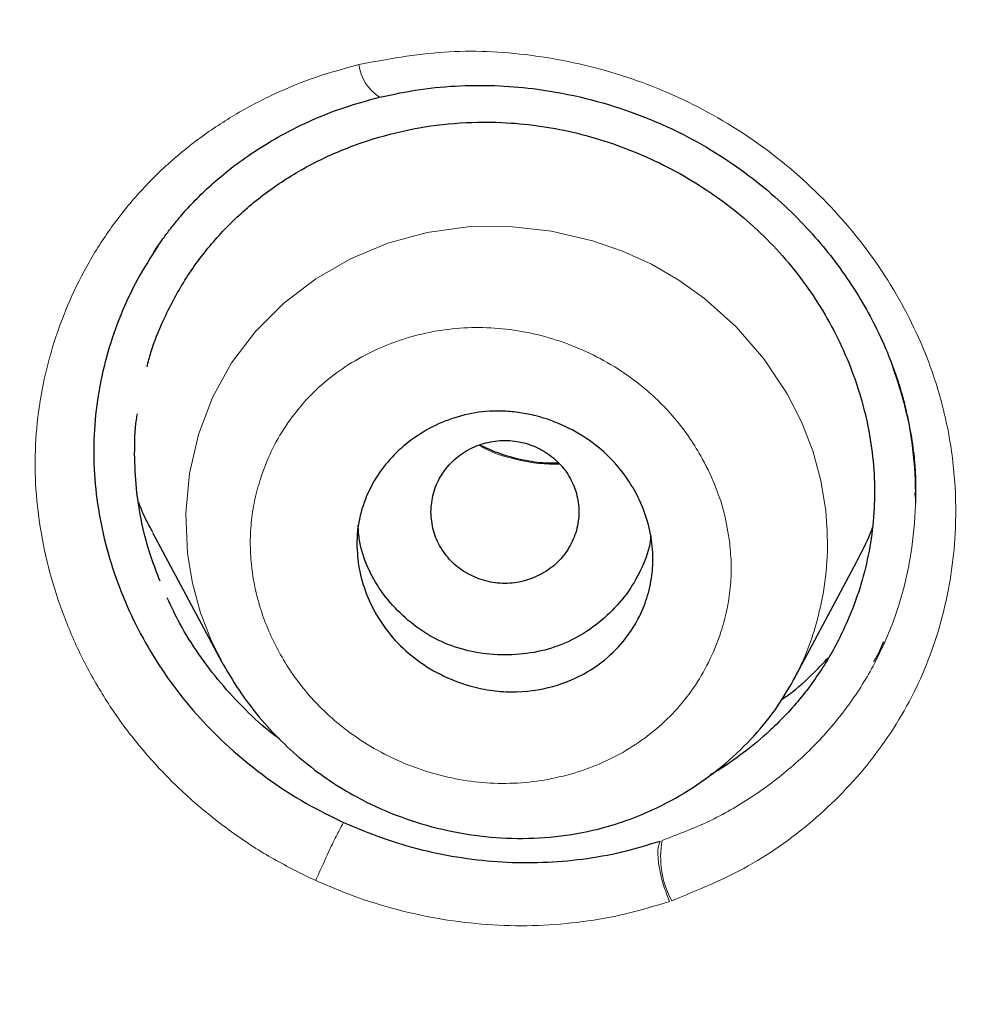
# Model space of a CAD drawing. Header units: millimetres. Extents: x 8 to 830, y 12 to 2106.
# Tile 148 of 256: x 417.49 to 423.32, y 1776.32 to 1782.3. Entities that reach past the tile are written whole.
import ezdxf

# ---------------------------------------------------------------- set-up
doc = ezdxf.new("R2010")
doc.units = ezdxf.units.MM

msp = doc.modelspace()

# ---------------------------------------------------------------- linework, layer by layer
at = {"color": 7, "linetype": 'Continuous', "lineweight": 30}
for p, q in [((422.9301, 1779.4141), (422.9301, 1779.4282)), ((422.9301, 1779.4141), (422.9301, 1779.4282)), ((422.9316, 1779.3992), (422.9309, 1779.4282)), ((422.9316, 1779.4012), (422.9309, 1779.4282)), ((418.2942, 1779.1864), (418.7147, 1778.3978)), ((422.1927, 1778.293), (422.575, 1779.0103)), ((418.6392, 1778.3592), (418.6393, 1778.3591)), ((418.6392, 1778.3592), (418.6393, 1778.3591)), ((422.191, 1778.2939), (422.1859, 1778.2835))]:
    msp.add_line(p, q, dxfattribs=at)
at = {"color": 8, "linetype": 'Continuous', "lineweight": 0}
msp.add_line((422.1859, 1778.2835), (422.18, 1778.2715), dxfattribs=at)
at = {"color": 8, "linetype": 'Continuous', "lineweight": 0, "flags": 128}
msp.add_lwpolyline([(418.7249, 1778.3844), (418.6534, 1778.5248), (418.5855, 1778.6987), (418.5363, 1778.8775), (418.5063, 1779.0594), (418.4958, 1779.3036), (418.5182, 1779.5458), (418.5727, 1779.7816), (418.6586, 1780.0069), (418.7751, 1780.2172), (418.9209, 1780.4091), (419.0925, 1780.5801), (419.2862, 1780.728), (419.4983, 1780.8506), (419.7251, 1780.9456), (419.9632, 1781.0107), (420.211, 1781.0444), (420.4646, 1781.047), (420.719, 1781.0189), (420.9694, 1780.9605), (421.1516, 1780.8972), (421.3268, 1780.8174), (421.4932, 1780.721), (421.6498, 1780.6087), (421.841, 1780.4366), (422.0091, 1780.2423), (422.151, 1780.0295), (422.2382, 1779.8599), (422.3074, 1779.6835), (422.3571, 1779.5019), (422.3868, 1779.3173), (422.3868, 1779.3173)], dxfattribs=at)
at = {"color": 8, "linetype": 'Continuous', "lineweight": 0}
for centre, radius, start, end in [((419.8287, 1782.0716), 0.2841, 188.16174, 237.13462), ((421.9422, 1777.2138), 0.5597, 169.67975, 208.41263)]:
    msp.add_arc(centre, radius, start, end, dxfattribs=at)
at = {"color": 7, "linetype": 'Continuous', "lineweight": 30}
for points, knots in [([(510.7345, 1777.283), (511.196, 1778.5113), (512.1144, 1780.956), (513.0981, 1784.7258), (513.8725, 1788.5069), (514.4563, 1792.2995), (514.9429, 1796.4852), (515.2975, 1801.0645), (515.5074, 1806.0295), (515.6025, 1811.5769), (515.5925, 1817.7062), (515.5808, 1824.4363), (515.4774, 1831.185), (515.1582, 1837.9628), (514.6141, 1843.6189), (513.9442, 1848.142), (513.2786, 1851.5396), (512.3994, 1854.9237), (511.2437, 1858.2683), (509.8264, 1861.3448), (508.149, 1864.1086), (506.2557, 1866.5237), (504.0457, 1868.669), (501.6067, 1870.5234), (499.0248, 1872.1214), (495.9035, 1873.724), (492.2173, 1875.2455), (487.9674, 1876.6144), (483.6514, 1877.6968), (479.2858, 1878.5243), (474.8847, 1879.0927), (470.4737, 1879.4169), (466.0811, 1879.5438), (461.7102, 1879.5546), (457.3392, 1879.5425), (452.9465, 1879.4146), (448.5357, 1879.0926), (444.1344, 1878.5252), (439.7689, 1877.6974), (435.4526, 1876.6159), (431.2032, 1875.2452), (427.5168, 1873.7246), (424.3955, 1872.1222), (421.8134, 1870.5248), (419.3748, 1868.6694), (417.1645, 1866.5249), (415.271, 1864.109), (413.594, 1861.3452), (412.1761, 1858.2686), (411.0209, 1854.9241), (410.1414, 1851.5401), (409.4759, 1848.1425), (408.8061, 1843.6193), (408.2616, 1837.9633), (407.9432, 1831.1854), (407.8394, 1824.4365), (407.8275, 1817.7065), (407.8173, 1811.1258), (407.9407, 1804.6729), (408.2877, 1798.3482), (408.8661, 1792.8889), (409.5849, 1788.3045), (410.3544, 1784.5914), (411.3287, 1780.8899), (412.232, 1778.4891), (412.6859, 1777.283)], [0, 0, 0, 0, 0.01422, 0.028301, 0.042283, 0.056188, 0.070046, 0.088148, 0.106186, 0.124159, 0.148558, 0.172923, 0.197399, 0.221993, 0.24671, 0.259145, 0.27167, 0.284302, 0.297067, 0.309991, 0.320883, 0.3319, 0.342924, 0.353811, 0.364567, 0.375221, 0.391058, 0.40678, 0.422432, 0.438055, 0.453668, 0.469227, 0.484683, 0.500001, 0.515318, 0.530774, 0.546334, 0.561944, 0.577571, 0.59322, 0.608942, 0.624779, 0.635434, 0.646191, 0.657076, 0.668103, 0.679114, 0.690014, 0.702933, 0.7157, 0.728331, 0.740856, 0.753291, 0.778008, 0.802602, 0.827078, 0.851444, 0.875842, 0.898728, 0.921719, 0.944802, 0.958463, 0.9722, 0.986034, 1, 1, 1, 1]), ([(510.7345, 1777.283), (511.196, 1778.5113), (512.1144, 1780.956), (513.0981, 1784.7258), (513.8725, 1788.5069), (514.4563, 1792.2995), (514.9429, 1796.4852), (515.2975, 1801.0645), (515.5074, 1806.0295), (515.6025, 1811.5769), (515.5925, 1817.7062), (515.5808, 1824.4363), (515.4774, 1831.185), (515.1582, 1837.9628), (514.6141, 1843.6189), (513.9442, 1848.142), (513.2786, 1851.5396), (512.3994, 1854.9237), (511.2437, 1858.2683), (509.8264, 1861.3448), (508.149, 1864.1086), (506.2557, 1866.5237), (504.0457, 1868.669), (501.6067, 1870.5234), (499.0248, 1872.1214), (495.9035, 1873.724), (492.2173, 1875.2455), (487.9674, 1876.6144), (483.6514, 1877.6968), (479.2858, 1878.5243), (474.8847, 1879.0927), (470.4737, 1879.4169), (466.0811, 1879.5438), (461.7102, 1879.5546), (457.3392, 1879.5425), (452.9465, 1879.4146), (448.5357, 1879.0926), (444.1344, 1878.5252), (439.7689, 1877.6974), (435.4526, 1876.6159), (431.2032, 1875.2452), (427.5168, 1873.7246), (424.3955, 1872.1222), (421.8134, 1870.5248), (419.3748, 1868.6694), (417.1645, 1866.5249), (415.271, 1864.109), (413.594, 1861.3452), (412.1761, 1858.2686), (411.0209, 1854.9241), (410.1414, 1851.5401), (409.4759, 1848.1425), (408.8061, 1843.6193), (408.2616, 1837.9633), (407.9432, 1831.1854), (407.8394, 1824.4365), (407.8275, 1817.7065), (407.8173, 1811.1258), (407.9407, 1804.6729), (408.2877, 1798.3482), (408.8661, 1792.8889), (409.5849, 1788.3045), (410.3544, 1784.5914), (411.3287, 1780.8899), (412.232, 1778.4891), (412.6859, 1777.283)], [0, 0, 0, 0, 0.01422, 0.028301, 0.042283, 0.056188, 0.070046, 0.088148, 0.106186, 0.124159, 0.148558, 0.172923, 0.197399, 0.221993, 0.24671, 0.259145, 0.27167, 0.284302, 0.297067, 0.309991, 0.320883, 0.3319, 0.342924, 0.353811, 0.364567, 0.375221, 0.391058, 0.40678, 0.422432, 0.438055, 0.453668, 0.469227, 0.484683, 0.500001, 0.515318, 0.530774, 0.546334, 0.561944, 0.577571, 0.59322, 0.608942, 0.624779, 0.635434, 0.646191, 0.657076, 0.668103, 0.679114, 0.690014, 0.702933, 0.7157, 0.728331, 0.740856, 0.753291, 0.778008, 0.802602, 0.827078, 0.851444, 0.875842, 0.898728, 0.921719, 0.944802, 0.958463, 0.9722, 0.986034, 1, 1, 1, 1]), ([(509.3423, 1777.4049), (509.7183, 1778.3924), (510.4698, 1780.3658), (511.3321, 1783.4065), (512.0458, 1786.4763), (512.6171, 1789.5709), (513.0767, 1792.6797), (513.5103, 1796.3921), (513.8592, 1800.711), (514.082, 1805.6321), (514.1824, 1810.777), (514.1877, 1816.1421), (514.1728, 1821.7311), (514.1152, 1827.3234), (513.9424, 1832.9205), (513.5875, 1838.5169), (513.0842, 1843.1695), (512.5192, 1846.875), (511.9914, 1849.6415), (511.3341, 1852.3856), (510.5188, 1855.0941), (509.5118, 1857.7456), (508.3826, 1860.0977), (507.1653, 1862.1408), (505.9164, 1863.8884), (504.5021, 1865.5141), (502.7581, 1867.1622), (500.6561, 1868.7706), (498.2049, 1870.3023), (495.4674, 1871.7247), (492.4542, 1873.021), (489.1781, 1874.1775), (485.8389, 1875.1431), (482.4531, 1875.9391), (478.7474, 1876.6301), (474.7215, 1877.1587), (470.3866, 1877.4866), (466.0475, 1877.6185), (461.7109, 1877.6317), (457.3736, 1877.6168), (453.0331, 1877.4839), (448.6974, 1877.1591), (444.6718, 1876.6304), (440.9669, 1875.9404), (437.5818, 1875.1439), (434.2431, 1874.1765), (430.9665, 1873.02), (427.9522, 1871.7254), (425.2152, 1870.3025), (422.7646, 1868.7707), (420.6639, 1867.1614), (418.9187, 1865.5147), (417.5059, 1863.8877), (416.2553, 1862.1413), (415.0394, 1860.0972), (413.9094, 1857.7456), (412.9024, 1855.0942), (412.0874, 1852.3857), (411.43, 1849.6416), (410.902, 1846.8752), (410.3372, 1843.1697), (409.8334, 1838.5173), (409.4791, 1832.9208), (409.3061, 1827.3237), (409.2483, 1821.7314), (409.2333, 1816.1424), (409.2386, 1810.8518), (409.3331, 1805.8564), (409.5372, 1801.1587), (409.8955, 1796.4662), (410.376, 1792.367), (410.9254, 1788.8629), (411.4883, 1785.9489), (412.1819, 1783.0587), (413.0111, 1780.1956), (413.7221, 1778.3357), (414.078, 1777.4049)], [0, 0, 0, 0, 0.011709, 0.0234, 0.035079, 0.046745, 0.058401, 0.070053, 0.08835, 0.106637, 0.124908, 0.145647, 0.166375, 0.187119, 0.207887, 0.228673, 0.249479, 0.259892, 0.270315, 0.28075, 0.291198, 0.301658, 0.31213, 0.319994, 0.327864, 0.335737, 0.343609, 0.354092, 0.364563, 0.37502, 0.38755, 0.400066, 0.41258, 0.425091, 0.437599, 0.45323, 0.468841, 0.484431, 0.499999, 0.515569, 0.531166, 0.546782, 0.562408, 0.574915, 0.587424, 0.599934, 0.612454, 0.624987, 0.635443, 0.645912, 0.656393, 0.664263, 0.672136, 0.680006, 0.687871, 0.698343, 0.708803, 0.71925, 0.729685, 0.740108, 0.750521, 0.771326, 0.792113, 0.81288, 0.833624, 0.854353, 0.875091, 0.892532, 0.909986, 0.927451, 0.944927, 0.955919, 0.966921, 0.977933, 0.988958, 1, 1, 1, 1]), ([(509.3423, 1777.4049), (509.7183, 1778.3924), (510.4698, 1780.3658), (511.3321, 1783.4065), (512.0458, 1786.4763), (512.6171, 1789.5709), (513.0767, 1792.6797), (513.5103, 1796.3921), (513.8592, 1800.711), (514.082, 1805.6321), (514.1824, 1810.777), (514.1877, 1816.1421), (514.1728, 1821.7311), (514.1152, 1827.3234), (513.9424, 1832.9205), (513.5875, 1838.5169), (513.0842, 1843.1695), (512.5192, 1846.875), (511.9914, 1849.6415), (511.3341, 1852.3856), (510.5188, 1855.0941), (509.5118, 1857.7456), (508.3826, 1860.0977), (507.1653, 1862.1408), (505.9164, 1863.8884), (504.5021, 1865.5141), (502.7581, 1867.1622), (500.6561, 1868.7706), (498.2049, 1870.3023), (495.4674, 1871.7247), (492.4542, 1873.021), (489.1781, 1874.1775), (485.8389, 1875.1431), (482.4531, 1875.9391), (478.7474, 1876.6301), (474.7215, 1877.1587), (470.3866, 1877.4866), (466.0475, 1877.6185), (461.7109, 1877.6317), (457.3736, 1877.6168), (453.0331, 1877.4839), (448.6974, 1877.1591), (444.6718, 1876.6304), (440.9669, 1875.9404), (437.5818, 1875.1439), (434.2431, 1874.1765), (430.9665, 1873.02), (427.9522, 1871.7254), (425.2152, 1870.3025), (422.7646, 1868.7707), (420.6639, 1867.1614), (418.9187, 1865.5147), (417.5059, 1863.8877), (416.2553, 1862.1413), (415.0394, 1860.0972), (413.9094, 1857.7456), (412.9024, 1855.0942), (412.0874, 1852.3857), (411.43, 1849.6416), (410.902, 1846.8752), (410.3372, 1843.1697), (409.8334, 1838.5173), (409.4791, 1832.9208), (409.3061, 1827.3237), (409.2483, 1821.7314), (409.2333, 1816.1424), (409.2386, 1810.8518), (409.3331, 1805.8564), (409.5372, 1801.1587), (409.8955, 1796.4662), (410.376, 1792.367), (410.9254, 1788.8629), (411.4883, 1785.9489), (412.1819, 1783.0587), (413.0111, 1780.1956), (413.7221, 1778.3357), (414.078, 1777.4049)], [0, 0, 0, 0, 0.011709, 0.0234, 0.035079, 0.046745, 0.058401, 0.070053, 0.08835, 0.106637, 0.124908, 0.145647, 0.166375, 0.187119, 0.207887, 0.228673, 0.249479, 0.259892, 0.270315, 0.28075, 0.291198, 0.301658, 0.31213, 0.319994, 0.327864, 0.335737, 0.343609, 0.354092, 0.364563, 0.37502, 0.38755, 0.400066, 0.41258, 0.425091, 0.437599, 0.45323, 0.468841, 0.484431, 0.499999, 0.515569, 0.531166, 0.546782, 0.562408, 0.574915, 0.587424, 0.599934, 0.612454, 0.624987, 0.635443, 0.645912, 0.656393, 0.664263, 0.672136, 0.680006, 0.687871, 0.698343, 0.708803, 0.71925, 0.729685, 0.740108, 0.750521, 0.771326, 0.792113, 0.81288, 0.833624, 0.854353, 0.875091, 0.892532, 0.909986, 0.927451, 0.944927, 0.955919, 0.966921, 0.977933, 0.988958, 1, 1, 1, 1]), ([(461.71, 1876.7251), (459.7836, 1876.7191), (455.935, 1876.707), (450.1669, 1876.4209), (444.9062, 1875.7739), (440.1692, 1874.8559), (435.962, 1873.7708), (431.8448, 1872.4103), (428.3013, 1870.9003), (425.3254, 1869.3248), (422.897, 1867.7711), (420.6365, 1865.9928), (418.6102, 1863.9605), (416.8658, 1861.6934), (415.3041, 1859.0858), (413.9659, 1856.1624), (412.8682, 1852.9648), (412.0302, 1849.7227), (411.3937, 1846.4605), (410.7547, 1842.0893), (410.2338, 1836.5887), (409.9388, 1829.9591), (409.8582, 1823.3125), (409.8617, 1816.6609), (409.8757, 1810.8439), (409.9888, 1805.8613), (410.1745, 1801.7126), (410.4806, 1797.5672), (410.9376, 1793.4304), (411.5631, 1789.3134), (412.4201, 1785.2412), (413.5166, 1781.214), (414.5711, 1778.6308), (415.0997, 1777.336)], [0, 0, 0, 0, 0.041855, 0.08362, 0.125415, 0.156959, 0.188537, 0.219976, 0.251431, 0.272568, 0.293656, 0.314639, 0.33578, 0.356911, 0.377922, 0.403277, 0.42848, 0.45338, 0.478142, 0.502858, 0.552306, 0.601886, 0.651609, 0.701376, 0.751127, 0.782208, 0.813287, 0.844384, 0.875537, 0.906709, 0.937788, 0.968814, 1, 1, 1, 1]), ([(461.71, 1876.6221), (459.773, 1876.616), (455.9033, 1876.6039), (450.1038, 1876.3132), (444.8153, 1875.6562), (440.0544, 1874.7255), (435.8273, 1873.6251), (431.6924, 1872.2447), (428.1366, 1870.7104), (425.1552, 1869.1079), (422.7277, 1867.5258), (420.4749, 1865.7137), (418.4686, 1863.6413), (416.7496, 1861.3371), (415.2172, 1858.6945), (413.9111, 1855.7428), (412.8458, 1852.5265), (412.036, 1849.2782), (411.4226, 1846.0171), (410.8079, 1841.6568), (410.3087, 1836.1795), (410.0301, 1829.5862), (409.9581, 1822.9815), (409.9612, 1816.3722), (409.9784, 1810.5907), (410.0963, 1805.639), (410.2862, 1801.5197), (410.5955, 1797.4089), (411.054, 1793.3073), (411.6807, 1789.2191), (412.5388, 1785.1694), (413.6353, 1781.17), (414.6847, 1778.6088), (415.2092, 1777.3287)], [0, 0, 0, 0, 0.042133, 0.084172, 0.12624, 0.157991, 0.189772, 0.221412, 0.253078, 0.274358, 0.295572, 0.316692, 0.337987, 0.359238, 0.380387, 0.405921, 0.431187, 0.456106, 0.480854, 0.505526, 0.554819, 0.604169, 0.653612, 0.70311, 0.752631, 0.783561, 0.81446, 0.845339, 0.876228, 0.907207, 0.938215, 0.96912, 1, 1, 1, 1]), ([(419.6746, 1781.8331), (419.7565, 1781.8505), (419.9175, 1781.8849), (420.1622, 1781.9058), (420.4008, 1781.9058), (420.6563, 1781.8828), (420.9248, 1781.832), (421.2006, 1781.7486), (421.4557, 1781.6423), (421.6876, 1781.5177), (421.8943, 1781.3791), (422.0758, 1781.2323), (422.2335, 1781.0814), (422.3689, 1780.9299), (422.4904, 1780.7719), (422.5968, 1780.6096), (422.6881, 1780.4436), (422.7612, 1780.2838), (422.8191, 1780.1294), (422.8662, 1779.9702), (422.9013, 1779.8087), (422.9219, 1779.6632), (422.9318, 1779.5427), (422.933, 1779.4487), (422.9316, 1779.3933), (422.931, 1779.3655)], [0, 0, 0, 0, 0.054462, 0.107037, 0.157824, 0.206903, 0.269788, 0.329911, 0.387416, 0.442222, 0.493833, 0.542336, 0.587809, 0.630299, 0.669842, 0.713433, 0.753134, 0.790585, 0.826045, 0.859417, 0.89822, 0.933833, 0.955999, 0.977906, 1, 1, 1, 1]), ([(419.6746, 1781.8331), (419.7565, 1781.8505), (419.9175, 1781.8849), (420.1622, 1781.9058), (420.4008, 1781.9058), (420.6563, 1781.8828), (420.9248, 1781.832), (421.2006, 1781.7486), (421.4557, 1781.6423), (421.6876, 1781.5177), (421.8943, 1781.3791), (422.0758, 1781.2323), (422.2335, 1781.0814), (422.3689, 1780.9299), (422.4904, 1780.7719), (422.5968, 1780.6096), (422.6881, 1780.4436), (422.7612, 1780.2838), (422.8191, 1780.1294), (422.8662, 1779.9702), (422.9013, 1779.8087), (422.9219, 1779.6632), (422.9318, 1779.5427), (422.933, 1779.4487), (422.9316, 1779.3933), (422.931, 1779.3655)], [0, 0, 0, 0, 0.054462, 0.107037, 0.157824, 0.206903, 0.269788, 0.329911, 0.387416, 0.442222, 0.493833, 0.542336, 0.587809, 0.630299, 0.669842, 0.713433, 0.753134, 0.790585, 0.826045, 0.859417, 0.89822, 0.933833, 0.955999, 0.977906, 1, 1, 1, 1]), ([(418.2993, 1780.8866), (418.3064, 1780.8973), (418.3233, 1780.9231), (418.3561, 1780.9704), (418.4009, 1781.031), (418.4598, 1781.1041), (418.5346, 1781.1879), (418.6276, 1781.2803), (418.7409, 1781.3789), (418.8766, 1781.4807), (419.0369, 1781.5822), (419.2234, 1781.6789), (419.4369, 1781.7676), (419.5933, 1781.8107), (419.6746, 1781.8331)], [0, 0, 0, 0, 0.02499, 0.060423, 0.106346, 0.162744, 0.22965, 0.307195, 0.395454, 0.49451, 0.604442, 0.725311, 0.857157, 1, 1, 1, 1]), ([(418.2993, 1780.8866), (418.3064, 1780.8973), (418.3233, 1780.9231), (418.3561, 1780.9704), (418.4009, 1781.031), (418.4598, 1781.1041), (418.5346, 1781.1879), (418.6276, 1781.2803), (418.7409, 1781.3789), (418.8766, 1781.4807), (419.0369, 1781.5822), (419.2234, 1781.6789), (419.4369, 1781.7676), (419.5933, 1781.8107), (419.6746, 1781.8331)], [0, 0, 0, 0, 0.02499, 0.060423, 0.106346, 0.162744, 0.22965, 0.307195, 0.395454, 0.49451, 0.604442, 0.725311, 0.857157, 1, 1, 1, 1]), ([(418.2609, 1780.1934), (418.2685, 1780.2228), (418.2933, 1780.3194), (418.3664, 1780.4977), (418.4846, 1780.7219), (418.6481, 1780.9449), (418.8408, 1781.1422), (419.0597, 1781.3125), (419.3026, 1781.4532), (419.5651, 1781.562), (419.8414, 1781.6387), (420.1269, 1781.68), (420.3928, 1781.6847), (420.6348, 1781.663), (420.8512, 1781.6231), (421.0651, 1781.5627), (421.274, 1781.4829), (421.4755, 1781.3852), (421.6669, 1781.2696), (421.8467, 1781.1377), (422.0127, 1780.9899), (422.163, 1780.8273), (422.2962, 1780.6512), (422.412, 1780.4641), (422.5083, 1780.2681), (422.5848, 1780.0653), (422.6406, 1779.8572), (422.675, 1779.6467), (422.6863, 1779.4356), (422.6753, 1779.2267), (422.6424, 1779.0209), (422.5875, 1778.8196), (422.5033, 1778.6035), (422.384, 1778.3787), (422.221, 1778.1551), (422.0448, 1777.9725), (421.8643, 1777.8287), (421.7495, 1777.7478), (421.6863, 1777.7152), (421.685, 1777.7145)], [0, 0, 0, 0, 0.011112, 0.036453, 0.070602, 0.104223, 0.137866, 0.171535, 0.205168, 0.239275, 0.273327, 0.306943, 0.34064, 0.365885, 0.391041, 0.416347, 0.44204, 0.467403, 0.492666, 0.51821, 0.543403, 0.568584, 0.594081, 0.619494, 0.644795, 0.670234, 0.695595, 0.721056, 0.746235, 0.771507, 0.796681, 0.822005, 0.847723, 0.881706, 0.915321, 0.949158, 0.974353, 0.99949, 1, 1, 1, 1]), ([(418.2609, 1780.1934), (418.2685, 1780.2228), (418.2933, 1780.3194), (418.3664, 1780.4977), (418.4846, 1780.7219), (418.6481, 1780.9449), (418.8408, 1781.1422), (419.0597, 1781.3125), (419.3026, 1781.4532), (419.5651, 1781.562), (419.8414, 1781.6387), (420.1269, 1781.68), (420.3928, 1781.6847), (420.6348, 1781.663), (420.8512, 1781.6231), (421.0651, 1781.5627), (421.274, 1781.4829), (421.4755, 1781.3852), (421.6669, 1781.2696), (421.8467, 1781.1377), (422.0127, 1780.9899), (422.163, 1780.8273), (422.2962, 1780.6512), (422.412, 1780.4641), (422.5083, 1780.2681), (422.5848, 1780.0653), (422.6406, 1779.8572), (422.675, 1779.6467), (422.6863, 1779.4356), (422.6753, 1779.2267), (422.6424, 1779.0209), (422.5875, 1778.8196), (422.5033, 1778.6035), (422.384, 1778.3787), (422.221, 1778.1551), (422.0448, 1777.9725), (421.8643, 1777.8287), (421.7495, 1777.7478), (421.6863, 1777.7152), (421.685, 1777.7145)], [0, 0, 0, 0, 0.011112, 0.036453, 0.070602, 0.104223, 0.137866, 0.171535, 0.205168, 0.239275, 0.273327, 0.306943, 0.34064, 0.365885, 0.391041, 0.416347, 0.44204, 0.467403, 0.492666, 0.51821, 0.543403, 0.568584, 0.594081, 0.619494, 0.644795, 0.670234, 0.695595, 0.721056, 0.746235, 0.771507, 0.796681, 0.822005, 0.847723, 0.881706, 0.915321, 0.949158, 0.974353, 0.99949, 1, 1, 1, 1]), ([(418.3266, 1780.9275), (418.2838, 1780.8605), (418.1982, 1780.7266), (418.0977, 1780.5095), (418.0189, 1780.2837), (417.9649, 1780.0503), (417.9361, 1779.8122), (417.9348, 1779.571), (417.9607, 1779.3291), (418.0124, 1779.0888), (418.089, 1778.8531), (418.1893, 1778.6246), (418.3124, 1778.4059), (418.4578, 1778.1998), (418.6236, 1778.0084), (418.808, 1777.833), (419.0093, 1777.6757), (419.2248, 1777.5359), (419.3785, 1777.4608), (419.4555, 1777.4232)], [0, 0, 0, 0, 0.059116, 0.118335, 0.177499, 0.23645, 0.295066, 0.35356, 0.412225, 0.471033, 0.529908, 0.588753, 0.647472, 0.706056, 0.764622, 0.823246, 0.881984, 0.940883, 1, 1, 1, 1]), ([(418.3266, 1780.9275), (418.2838, 1780.8605), (418.1982, 1780.7266), (418.0977, 1780.5095), (418.0189, 1780.2837), (417.9649, 1780.0503), (417.9361, 1779.8122), (417.9348, 1779.571), (417.9607, 1779.3291), (418.0124, 1779.0888), (418.089, 1778.8531), (418.1893, 1778.6246), (418.3124, 1778.4059), (418.4578, 1778.1998), (418.6236, 1778.0084), (418.808, 1777.833), (419.0093, 1777.6757), (419.2248, 1777.5359), (419.3785, 1777.4608), (419.4555, 1777.4232)], [0, 0, 0, 0, 0.059116, 0.118335, 0.177499, 0.23645, 0.295066, 0.35356, 0.412225, 0.471033, 0.529908, 0.588753, 0.647472, 0.706056, 0.764622, 0.823246, 0.881984, 0.940883, 1, 1, 1, 1]), ([(419.5359, 1779.117), (419.5369, 1779.1463), (419.5389, 1779.2042), (419.5598, 1779.3163), (419.6072, 1779.4476), (419.694, 1779.5863), (419.8048, 1779.7044), (419.937, 1779.8013), (420.0892, 1779.875), (420.2548, 1779.9194), (420.4037, 1779.9285), (420.5275, 1779.9163), (420.6557, 1779.8904), (420.8071, 1779.8355), (420.969, 1779.739), (421.1041, 1779.6179), (421.2081, 1779.4786), (421.2815, 1779.3302), (421.3255, 1779.1785), (421.3376, 1779.0582), (421.3346, 1778.9688), (421.3275, 1778.9043), (421.3095, 1778.8159), (421.2705, 1778.7025), (421.1954, 1778.568), (421.0784, 1778.433), (420.9115, 1778.3143), (420.6951, 1778.2306), (420.5075, 1778.2118), (420.377, 1778.2222), (420.3113, 1778.2322), (420.2054, 1778.2558), (420.0644, 1778.307), (419.9022, 1778.4038), (419.7671, 1778.5251), (419.6628, 1778.6644), (419.5896, 1778.8131), (419.5443, 1778.9655), (419.5387, 1779.0671), (419.5359, 1779.117)], [0, 0, 0, 0, 0.016315, 0.032306, 0.063854, 0.09449, 0.124498, 0.155667, 0.186825, 0.217937, 0.248975, 0.266718, 0.284276, 0.318272, 0.351124, 0.38288, 0.413411, 0.443045, 0.471481, 0.499087, 0.509375, 0.521567, 0.535759, 0.560627, 0.589784, 0.623182, 0.661007, 0.70309, 0.749393, 0.761369, 0.773141, 0.784745, 0.818904, 0.851739, 0.88354, 0.914148, 0.943722, 0.972324, 1, 1, 1, 1]), ([(418.1855, 1779.665), (418.1861, 1779.735), (418.1868, 1779.8167), (418.2004, 1779.8963), (418.2023, 1779.9079)], [0, 0, 0, 0, 0.855423, 1, 1, 1, 1]), ([(418.1855, 1779.665), (418.1861, 1779.735), (418.1868, 1779.8167), (418.2004, 1779.8963), (418.2023, 1779.9079)], [0, 0, 0, 0, 0.855423, 1, 1, 1, 1]), ([(419.9859, 1779.3112), (419.989, 1779.2733), (419.9953, 1779.1975), (420.0425, 1779.0916), (420.1138, 1779.0002), (420.2086, 1778.9308), (420.3182, 1778.887), (420.4359, 1778.8713), (420.5536, 1778.887), (420.6632, 1778.9308), (420.7579, 1779.0002), (420.8297, 1779.0916), (420.8751, 1779.1975), (420.8913, 1779.3112), (420.8751, 1779.4249), (420.8297, 1779.5308), (420.7579, 1779.6223), (420.6632, 1779.6916), (420.5536, 1779.7355), (420.4359, 1779.7511), (420.3182, 1779.7355), (420.2086, 1779.6916), (420.1138, 1779.6223), (420.0425, 1779.5308), (419.9953, 1779.4249), (419.989, 1779.3491), (419.9859, 1779.3112)], [0, 0, 0, 0, 0.0416593, 0.0833407, 0.125, 0.1666593, 0.2083407, 0.25, 0.2916593, 0.3333407, 0.375, 0.4166592, 0.4583407, 0.5, 0.5416593, 0.5833408, 0.625, 0.6666593, 0.7083407, 0.75, 0.7916593, 0.8333407, 0.875, 0.9166593, 0.9583407, 1, 1, 1, 1]), ([(420.7625, 1779.608), (420.7306, 1779.6077), (420.6527, 1779.6068), (420.528, 1779.6285), (420.3991, 1779.6639), (420.32, 1779.7002), (420.2841, 1779.7166)], [0, 0, 0, 0, 0.19631, 0.480072, 0.764349, 1, 1, 1, 1]), ([(418.3407, 1778.8906), (418.3215, 1778.9388), (418.2755, 1779.0542), (418.2272, 1779.2428), (418.1918, 1779.4535), (418.1876, 1779.5944), (418.1855, 1779.665)], [0, 0, 0, 0, 0.193081, 0.462193, 0.730186, 1, 1, 1, 1]), ([(418.3407, 1778.8906), (418.3215, 1778.9388), (418.2755, 1779.0542), (418.2272, 1779.2428), (418.1918, 1779.4535), (418.1876, 1779.5944), (418.1855, 1779.665)], [0, 0, 0, 0, 0.193081, 0.462193, 0.730186, 1, 1, 1, 1]), ([(418.2968, 1779.1878), (418.2827, 1779.2123), (418.2491, 1779.2707), (418.2245, 1779.3328), (418.2101, 1779.3688)], [0, 0, 0, 0, 0.419268, 1, 1, 1, 1]), ([(421.3221, 1779.1665), (421.3213, 1779.1568), (421.316, 1779.0914), (421.2736, 1778.975), (421.1913, 1778.8246), (421.0751, 1778.6924), (420.9382, 1778.5811), (420.7829, 1778.4996), (420.6135, 1778.4514), (420.4352, 1778.4369), (420.257, 1778.452), (420.0873, 1778.5005), (419.9322, 1778.582), (419.7956, 1778.6934), (419.6803, 1778.8257), (419.5971, 1778.976), (419.5511, 1779.1132), (419.5456, 1779.1997), (419.5437, 1779.2305)], [0, 0, 0, 0, 0.011654, 0.078465, 0.145302, 0.214949, 0.284547, 0.351298, 0.417979, 0.487377, 0.557065, 0.62387, 0.690557, 0.759905, 0.829537, 0.896349, 0.963104, 1, 1, 1, 1]), ([(422.6703, 1779.2186), (422.6659, 1779.2064), (422.6402, 1779.1343), (422.604, 1779.0668), (422.5739, 1779.0108)], [0, 0, 0, 0, 0.169602, 1, 1, 1, 1]), ([(419.0654, 1777.9316), (419.0513, 1777.9418), (418.9775, 1777.9953), (418.8567, 1778.1084), (418.706, 1778.2693), (418.5732, 1778.4448), (418.4639, 1778.6181), (418.4084, 1778.7364), (418.3837, 1778.7892)], [0, 0, 0, 0, 0.046748, 0.244563, 0.443357, 0.641183, 0.840048, 1, 1, 1, 1]), ([(419.0654, 1777.9316), (419.0513, 1777.9418), (418.9775, 1777.9953), (418.8567, 1778.1084), (418.706, 1778.2693), (418.5732, 1778.4448), (418.4639, 1778.6181), (418.4084, 1778.7364), (418.3837, 1778.7892)], [0, 0, 0, 0, 0.046748, 0.244563, 0.443357, 0.641183, 0.840048, 1, 1, 1, 1]), ([(422.6783, 1778.4007), (422.6913, 1778.4221), (422.7152, 1778.4611), (422.7311, 1778.5041), (422.7382, 1778.5235)], [0, 0, 0, 0, 0.548574, 1, 1, 1, 1]), ([(422.6783, 1778.4007), (422.6913, 1778.4221), (422.7152, 1778.4611), (422.7311, 1778.5041), (422.7382, 1778.5235)], [0, 0, 0, 0, 0.548574, 1, 1, 1, 1]), ([(422.1154, 1778.1684), (422.1305, 1778.1788), (422.2037, 1778.2295), (422.2992, 1778.3155), (422.3739, 1778.3955), (422.4008, 1778.4243)], [0, 0, 0, 0, 0.1420512, 0.6914052, 1, 1, 1, 1]), ([(422.1154, 1778.1684), (422.1305, 1778.1788), (422.2037, 1778.2295), (422.2992, 1778.3155), (422.3739, 1778.3955), (422.4008, 1778.4243)], [0, 0, 0, 0, 0.1420512, 0.6914052, 1, 1, 1, 1]), ([(418.7112, 1778.4071), (418.7461, 1778.3464), (418.815, 1778.2265), (418.9398, 1778.0634), (419.075, 1777.9164), (419.2199, 1777.7867), (419.372, 1777.674), (419.5546, 1777.5635), (419.7711, 1777.4636), (420.0235, 1777.3836), (420.2828, 1777.3357), (420.5466, 1777.3205), (420.8103, 1777.3395), (421.0402, 1777.3885), (421.235, 1777.4551), (421.3966, 1777.5277), (421.5729, 1777.6272), (421.755, 1777.7578), (421.9308, 1777.9225), (422.0777, 1778.0968), (422.1526, 1778.2242), (422.1887, 1778.2857)], [0, 0, 0, 0, 0.049194, 0.097059, 0.143609, 0.188878, 0.232923, 0.275829, 0.338053, 0.399267, 0.460929, 0.523016, 0.58549, 0.648408, 0.690861, 0.733745, 0.776549, 0.837903, 0.895614, 0.949629, 1, 1, 1, 1]), ([(432.0247, 1756.8525), (431.3828, 1757.4296), (430.0992, 1758.5836), (428.1807, 1760.3175), (426.536, 1761.8228), (425.1652, 1763.1005), (424.0626, 1764.1464), (422.9715, 1765.2034), (422.0221, 1766.1502), (421.212, 1766.9839), (420.5361, 1767.6999), (419.8724, 1768.4262), (419.2226, 1769.1639), (418.5898, 1769.9148), (417.9769, 1770.6802), (417.387, 1771.4616), (416.8232, 1772.2603), (416.2888, 1773.0778), (415.7853, 1773.9135), (415.3118, 1774.7655), (414.8692, 1775.6323), (414.4547, 1776.5114), (414.2035, 1777.1072), (414.078, 1777.405)], [0, 0, 0, 0, 0.093359, 0.1867057, 0.2800059, 0.3349765, 0.3899564, 0.4449586, 0.4999737, 0.5356994, 0.5714261, 0.6071568, 0.6428904, 0.6786135, 0.7143182, 0.7500057, 0.7856874, 0.8213849, 0.857107, 0.8928445, 0.9285841, 0.9643091, 1, 1, 1, 1]), ([(432.0247, 1756.8525), (431.3828, 1757.4296), (430.0992, 1758.5836), (428.1807, 1760.3175), (426.536, 1761.8228), (425.1652, 1763.1005), (424.0626, 1764.1464), (422.9715, 1765.2034), (422.0221, 1766.1502), (421.212, 1766.9839), (420.5361, 1767.6999), (419.8724, 1768.4262), (419.2226, 1769.1639), (418.5898, 1769.9148), (417.9769, 1770.6802), (417.387, 1771.4616), (416.8232, 1772.2603), (416.2888, 1773.0778), (415.7853, 1773.9135), (415.3118, 1774.7655), (414.8692, 1775.6323), (414.4547, 1776.5114), (414.2035, 1777.1072), (414.078, 1777.405)], [0, 0, 0, 0, 0.093359, 0.186706, 0.280006, 0.334976, 0.389956, 0.444959, 0.499974, 0.535699, 0.571426, 0.607157, 0.64289, 0.678614, 0.714318, 0.750006, 0.785687, 0.821385, 0.857107, 0.892845, 0.928584, 0.964309, 1, 1, 1, 1]), ([(419.4555, 1777.4232), (419.5334, 1777.3902), (419.6888, 1777.3245), (419.9304, 1777.2542), (420.1745, 1777.2052), (420.4201, 1777.1797), (420.6654, 1777.1769), (420.9084, 1777.1974), (421.1482, 1777.2393), (421.3022, 1777.2864), (421.3794, 1777.3099)], [0, 0, 0, 0, 0.12644, 0.251832, 0.376536, 0.500864, 0.6251, 0.749513, 0.874381, 1, 1, 1, 1]), ([(419.4555, 1777.4232), (419.5334, 1777.3902), (419.6888, 1777.3245), (419.9304, 1777.2542), (420.1745, 1777.2052), (420.4201, 1777.1797), (420.6654, 1777.1769), (420.9084, 1777.1974), (421.1482, 1777.2393), (421.3022, 1777.2864), (421.3794, 1777.3099)], [0, 0, 0, 0, 0.12644, 0.251832, 0.376536, 0.500864, 0.6251, 0.749513, 0.874381, 1, 1, 1, 1]), ([(415.0997, 1777.336), (415.3303, 1776.8383), (415.7904, 1775.8454), (416.5748, 1774.4018), (417.4365, 1773.0032), (418.39, 1771.6557), (419.4411, 1770.3688), (420.5892, 1769.1584), (421.8267, 1768.0403), (423.1981, 1766.9633), (424.7089, 1765.9341), (426.3602, 1764.9603), (428.0701, 1764.0815), (429.8217, 1763.2938), (431.6009, 1762.5911), (433.4035, 1761.9656), (435.5741, 1761.3028), (438.1246, 1760.6413), (441.0576, 1760.0203), (444.0111, 1759.5135), (446.9771, 1759.1198), (449.9344, 1758.833), (452.8824, 1758.6472), (455.8196, 1758.5395), (458.7629, 1758.4887), (460.7272, 1758.4847), (461.71, 1758.4827)], [0, 0, 0, 0, 0.0314739, 0.0627901, 0.0940266, 0.1252933, 0.1567907, 0.1883276, 0.2195935, 0.2506958, 0.2862496, 0.3219956, 0.3579592, 0.3937733, 0.4294226, 0.4650147, 0.5006142, 0.556583, 0.6126897, 0.6687271, 0.7246136, 0.7804252, 0.8352335, 0.8900842, 0.945003, 1, 1, 1, 1]), ([(415.2092, 1777.3287), (415.4397, 1776.8328), (415.8995, 1775.8437), (416.6835, 1774.4058), (417.5446, 1773.0131), (418.4972, 1771.6716), (419.5476, 1770.3907), (420.695, 1769.1863), (421.9315, 1768.074), (423.3016, 1767.0029), (424.8102, 1765.9796), (426.4586, 1765.0118), (428.165, 1764.1387), (429.9124, 1763.3562), (431.6872, 1762.6581), (433.4852, 1762.0369), (435.65, 1761.3786), (438.1934, 1760.7216), (441.1182, 1760.1047), (444.0632, 1759.6014), (447.0207, 1759.2106), (449.9694, 1758.926), (452.9088, 1758.7416), (455.8373, 1758.6348), (458.7718, 1758.5845), (460.7302, 1758.5806), (461.71, 1758.5786)], [0, 0, 0, 0, 0.0314678, 0.062776, 0.0940029, 0.1252589, 0.1567472, 0.1882845, 0.2195581, 0.2506676, 0.2862288, 0.3219805, 0.3579446, 0.3937575, 0.4294066, 0.4649989, 0.5005985, 0.5565657, 0.6126713, 0.6687113, 0.7246011, 0.7804163, 0.8352281, 0.8900815, 0.9450022, 1, 1, 1, 1])]:
    msp.add_open_spline(points, degree=3, knots=knots, dxfattribs=at)
at = {"color": 8, "linetype": 'Continuous', "lineweight": 0}
for points, knots in [([(414.6984, 1777.3629), (414.2252, 1778.5221), (413.2826, 1780.8313), (412.2609, 1784.4143), (411.4391, 1788.0286), (410.8142, 1791.6827), (410.2841, 1795.749), (409.8844, 1800.2336), (409.6286, 1805.1329), (409.4925, 1810.6497), (409.4778, 1816.7719), (409.4752, 1823.4942), (409.5632, 1830.2154), (409.8765, 1836.934), (410.4267, 1842.5243), (411.1064, 1846.9804), (411.7859, 1850.3067), (412.6744, 1853.5854), (413.8262, 1856.7875), (415.2204, 1859.6971), (416.8402, 1862.2782), (418.6354, 1864.5158), (420.7004, 1866.524), (422.9959, 1868.2807), (425.4501, 1869.8152), (428.4507, 1871.3724), (432.0189, 1872.8663), (436.1414, 1874.2091), (440.3183, 1875.2723), (444.9998, 1876.1675), (450.2117, 1876.8032), (455.9496, 1877.0876), (459.7867, 1877.1001), (461.7102, 1877.1064)], [0, 0, 0, 0, 0.027811, 0.055398, 0.082938, 0.110516, 0.138178, 0.174576, 0.211159, 0.247876, 0.297974, 0.34805, 0.398105, 0.448142, 0.498248, 0.523439, 0.548708, 0.573938, 0.599093, 0.624359, 0.645457, 0.666462, 0.68755, 0.708668, 0.729707, 0.750736, 0.78232, 0.813743, 0.844809, 0.875739, 0.916964, 0.958374, 1, 1, 1, 1]), ([(461.71, 1876.0563), (460.2867, 1876.0522), (457.443, 1876.0442), (453.1829, 1875.9191), (448.9385, 1875.6014), (444.9984, 1875.0867), (441.3642, 1874.4135), (438.0349, 1873.6292), (434.7509, 1872.6808), (431.5343, 1871.5468), (428.5793, 1870.2722), (425.8939, 1868.8719), (423.4942, 1867.3625), (421.2612, 1865.6383), (419.2511, 1863.6647), (417.5173, 1861.4469), (416.0572, 1859.0447), (414.8548, 1856.5144), (413.8763, 1853.897), (413.0887, 1851.2226), (412.4565, 1848.5171), (411.9562, 1845.7927), (411.4303, 1842.1248), (410.9689, 1837.501), (410.66, 1831.9249), (410.5267, 1826.3432), (410.5024, 1820.7646), (410.5022, 1815.2248), (410.5331, 1809.7206), (410.6802, 1804.2494), (411.0067, 1798.7812), (411.5042, 1794.0446), (412.106, 1790.0483), (412.7359, 1786.7899), (413.5349, 1783.5682), (414.5101, 1780.3767), (415.3849, 1778.3202), (415.824, 1777.288)], [0, 0, 0, 0, 0.031153, 0.062241, 0.093264, 0.124292, 0.149214, 0.174231, 0.199272, 0.224213, 0.249143, 0.270053, 0.290969, 0.311752, 0.332508, 0.353493, 0.374457, 0.395355, 0.4163, 0.437235, 0.458081, 0.478875, 0.499661, 0.541623, 0.583663, 0.625704, 0.667702, 0.709692, 0.750932, 0.792205, 0.833511, 0.874862, 0.899904, 0.924876, 0.94982, 0.974812, 1, 1, 1, 1]), ([(461.71, 1876.0563), (460.2867, 1876.0522), (457.443, 1876.0442), (453.1829, 1875.9191), (448.9385, 1875.6014), (444.9984, 1875.0867), (441.3642, 1874.4135), (438.0349, 1873.6292), (434.7509, 1872.6808), (431.5343, 1871.5468), (428.5793, 1870.2722), (425.8939, 1868.8719), (423.4942, 1867.3625), (421.2612, 1865.6383), (419.2511, 1863.6647), (417.5173, 1861.4469), (416.0572, 1859.0447), (414.8548, 1856.5144), (413.8763, 1853.897), (413.0887, 1851.2226), (412.4565, 1848.5171), (411.9562, 1845.7927), (411.4303, 1842.1248), (410.9689, 1837.501), (410.66, 1831.9249), (410.5267, 1826.3432), (410.5024, 1820.7646), (410.5022, 1815.2248), (410.5331, 1809.7206), (410.6802, 1804.2494), (411.0067, 1798.7812), (411.5042, 1794.0446), (412.106, 1790.0483), (412.7359, 1786.7899), (413.5349, 1783.5682), (414.5101, 1780.3767), (415.3849, 1778.3202), (415.824, 1777.288)], [0, 0, 0, 0, 0.031153, 0.062241, 0.093264, 0.124292, 0.149214, 0.174231, 0.199272, 0.224213, 0.249143, 0.270053, 0.290969, 0.311752, 0.332508, 0.353493, 0.374457, 0.395355, 0.4163, 0.437235, 0.458081, 0.478875, 0.499661, 0.541623, 0.583663, 0.625704, 0.667702, 0.709692, 0.750932, 0.792205, 0.833511, 0.874862, 0.899904, 0.924876, 0.94982, 0.974812, 1, 1, 1, 1]), ([(419.5475, 1782.0313), (419.719, 1782.0632), (420.0608, 1782.1269), (420.5931, 1782.1024), (421.1172, 1781.9908), (421.6194, 1781.7867), (422.078, 1781.4949), (422.474, 1781.1271), (422.7949, 1780.6996), (423.0031, 1780.2784), (423.1195, 1779.8908), (423.1731, 1779.5512), (423.183, 1779.1538), (423.1201, 1778.7068), (422.951, 1778.2326), (422.6855, 1777.8059), (422.3382, 1777.4417), (421.9264, 1777.1415), (421.6087, 1777.0122), (421.4499, 1776.9475)], [0, 0, 0, 0, 0.062733, 0.125069, 0.187395, 0.250118, 0.312933, 0.375436, 0.437793, 0.500136, 0.541763, 0.583411, 0.625104, 0.687611, 0.750014, 0.81237, 0.874864, 0.937447, 1, 1, 1, 1]), ([(419.5475, 1782.0313), (419.719, 1782.0632), (420.0608, 1782.1269), (420.5931, 1782.1024), (421.1172, 1781.9908), (421.6194, 1781.7867), (422.078, 1781.4949), (422.474, 1781.1271), (422.7949, 1780.6996), (423.0031, 1780.2784), (423.1195, 1779.8908), (423.1731, 1779.5512), (423.183, 1779.1538), (423.1201, 1778.7068), (422.951, 1778.2326), (422.6855, 1777.8059), (422.3382, 1777.4417), (421.9264, 1777.1415), (421.6087, 1777.0122), (421.4499, 1776.9475)], [0, 0, 0, 0, 0.062733, 0.125069, 0.187395, 0.250118, 0.312933, 0.375436, 0.437793, 0.500136, 0.541763, 0.583411, 0.625104, 0.687611, 0.750014, 0.81237, 0.874864, 0.937447, 1, 1, 1, 1]), ([(419.286, 1777.0696), (419.1999, 1777.1117), (419.0278, 1777.1959), (418.7863, 1777.3528), (418.5601, 1777.5297), (418.3527, 1777.727), (418.166, 1777.942), (418.0027, 1778.1734), (417.8645, 1778.4189), (417.7519, 1778.6756), (417.666, 1778.9406), (417.608, 1779.2108), (417.5789, 1779.4829), (417.5803, 1779.7541), (417.6124, 1780.0214), (417.6728, 1780.2827), (417.7605, 1780.5354), (417.8742, 1780.777), (418.0128, 1781.0046), (418.1751, 1781.2158), (418.3603, 1781.4075), (418.5661, 1781.5786), (418.79, 1781.728), (419.0296, 1781.8543), (419.282, 1781.9587), (419.459, 1782.0071), (419.5475, 1782.0313)], [0, 0, 0, 0, 0.041749, 0.083482, 0.125187, 0.166844, 0.208438, 0.249975, 0.291581, 0.333319, 0.375111, 0.416877, 0.458552, 0.500105, 0.541665, 0.58334, 0.625093, 0.666868, 0.708601, 0.750244, 0.791816, 0.833394, 0.875006, 0.916654, 0.958324, 1, 1, 1, 1]), ([(419.286, 1777.0696), (419.1999, 1777.1117), (419.0278, 1777.1959), (418.7863, 1777.3528), (418.5601, 1777.5297), (418.3527, 1777.727), (418.166, 1777.942), (418.0027, 1778.1734), (417.8645, 1778.4189), (417.7519, 1778.6756), (417.666, 1778.9406), (417.608, 1779.2108), (417.5789, 1779.4829), (417.5803, 1779.7541), (417.6124, 1780.0214), (417.6728, 1780.2827), (417.7605, 1780.5354), (417.8742, 1780.777), (418.0128, 1781.0046), (418.1751, 1781.2158), (418.3603, 1781.4075), (418.5661, 1781.5786), (418.79, 1781.728), (419.0296, 1781.8543), (419.282, 1781.9587), (419.459, 1782.0071), (419.5475, 1782.0313)], [0, 0, 0, 0, 0.041749, 0.083482, 0.125187, 0.166844, 0.208438, 0.249975, 0.291581, 0.333319, 0.375111, 0.416877, 0.458552, 0.500105, 0.541665, 0.58334, 0.625093, 0.666868, 0.708601, 0.750244, 0.791816, 0.833394, 0.875006, 0.916654, 0.958324, 1, 1, 1, 1]), ([(421.8026, 1779.1217), (421.793, 1779.1824), (421.7737, 1779.3037), (421.713, 1779.4818), (421.6372, 1779.6387), (421.5526, 1779.7738), (421.4651, 1779.8872), (421.3665, 1779.9919), (421.246, 1780.0974), (421.1004, 1780.1989), (420.9296, 1780.2897), (420.7487, 1780.36), (420.5625, 1780.4085), (420.3733, 1780.4334), (420.1848, 1780.4337), (419.9992, 1780.4112), (419.8187, 1780.3659), (419.6462, 1780.2985), (419.4848, 1780.211), (419.3385, 1780.1037), (419.2104, 1779.978), (419.1011, 1779.8363), (419.0122, 1779.6803), (418.9512, 1779.5265), (418.9125, 1779.3806), (418.8919, 1779.2461), (418.8861, 1779.11), (418.8948, 1778.973), (418.918, 1778.836), (418.9557, 1778.7009), (419.0066, 1778.569), (419.0708, 1778.4415), (419.1469, 1778.3201), (419.2346, 1778.2063), (419.333, 1778.1017), (419.4533, 1777.9964), (419.5978, 1777.8948), (419.7684, 1777.8036), (419.9487, 1777.7335), (420.135, 1777.6849), (420.3243, 1777.6601), (420.5132, 1777.6591), (420.6998, 1777.6816), (420.8802, 1777.7269), (421.0524, 1777.7937), (421.213, 1777.8814), (421.3592, 1777.9885), (421.4881, 1778.1144), (421.5972, 1778.2571), (421.6861, 1778.4132), (421.7478, 1778.5674), (421.787, 1778.7136), (421.8078, 1778.8488), (421.8146, 1778.9851), (421.8066, 1779.0762), (421.8026, 1779.1217)], [0, 0, 0, 0, 0.020772, 0.041542, 0.06268, 0.078389, 0.093923, 0.109449, 0.125134, 0.145789, 0.166749, 0.187571, 0.208593, 0.229268, 0.249952, 0.270737, 0.291462, 0.312434, 0.33354, 0.354253, 0.374917, 0.395778, 0.416502, 0.437431, 0.453245, 0.468823, 0.484331, 0.499936, 0.515512, 0.531271, 0.546935, 0.562587, 0.578409, 0.593988, 0.609486, 0.625064, 0.645789, 0.666494, 0.687521, 0.708365, 0.729048, 0.749929, 0.770613, 0.791549, 0.812371, 0.83318, 0.854066, 0.874771, 0.895551, 0.916488, 0.937271, 0.953251, 0.968923, 0.984451, 1, 1, 1, 1]), ([(421.3916, 1777.3141), (421.487, 1777.3501), (421.6776, 1777.4222), (421.9397, 1777.5736), (422.1793, 1777.7533), (422.3917, 1777.9619), (422.5738, 1778.1959), (422.7219, 1778.4527), (422.8322, 1778.7288), (422.9038, 1779.0187), (422.9363, 1779.3176), (422.9281, 1779.6205), (422.8834, 1779.919), (422.82, 1780.1106), (422.789, 1780.2041)], [0, 0, 0, 0, 0.084176, 0.168166, 0.252008, 0.335709, 0.419308, 0.502923, 0.586558, 0.670123, 0.753627, 0.837053, 0.920426, 1, 1, 1, 1]), ([(421.3916, 1777.3141), (421.487, 1777.3501), (421.6776, 1777.4222), (421.9397, 1777.5736), (422.1793, 1777.7533), (422.3917, 1777.9619), (422.5738, 1778.1959), (422.7219, 1778.4527), (422.8322, 1778.7288), (422.9038, 1779.0187), (422.9363, 1779.3176), (422.9281, 1779.6205), (422.8834, 1779.919), (422.82, 1780.1106), (422.789, 1780.2041)], [0, 0, 0, 0, 0.084176, 0.168166, 0.252008, 0.335709, 0.419308, 0.502923, 0.586558, 0.670123, 0.753627, 0.837053, 0.920426, 1, 1, 1, 1]), ([(420.7677, 1779.6013), (420.726, 1779.6018), (420.6418, 1779.6028), (420.4943, 1779.6305), (420.3708, 1779.6653), (420.2971, 1779.7063), (420.281, 1779.7153)], [0, 0, 0, 0, 0.251309, 0.50658, 0.891895, 1, 1, 1, 1]), ([(422.3868, 1779.3173), (422.3923, 1779.2347), (422.4031, 1779.0695), (422.3768, 1778.8239), (422.3245, 1778.6057), (422.261, 1778.4287), (422.212, 1778.3343), (422.191, 1778.2939)], [0, 0, 0, 0, 0.232697, 0.465235, 0.697063, 0.870124, 1, 1, 1, 1]), ([(419.286, 1777.0696), (419.3006, 1777.1029), (419.323, 1777.1543), (419.356, 1777.2259), (419.3813, 1777.2795), (419.4051, 1777.3282), (419.4327, 1777.383), (419.4465, 1777.4073), (419.4555, 1777.4232)], [0, 0, 0, 0, 0.239446, 0.368354, 0.5, 0.631646, 0.760554, 1, 1, 1, 1]), ([(419.286, 1777.0696), (419.3006, 1777.1029), (419.323, 1777.1543), (419.356, 1777.2259), (419.3813, 1777.2795), (419.4051, 1777.3282), (419.4327, 1777.383), (419.4465, 1777.4073), (419.4555, 1777.4232)], [0, 0, 0, 0, 0.239446, 0.368354, 0.5, 0.631646, 0.760554, 1, 1, 1, 1]), ([(415.824, 1777.288), (415.954, 1777.0098), (416.2135, 1776.4544), (416.6316, 1775.6358), (417.072, 1774.8311), (417.5383, 1774.0419), (418.0314, 1773.2691), (418.5534, 1772.5137), (419.0821, 1771.8072), (419.6165, 1771.1492), (420.153, 1770.5384), (420.7138, 1769.9457), (421.2972, 1769.3722), (421.9015, 1768.8192), (422.525, 1768.2877), (423.1658, 1767.7789), (423.8495, 1767.2743), (424.5778, 1766.7755), (425.3511, 1766.2828), (426.1418, 1765.8137), (426.9477, 1765.3677), (427.7668, 1764.9443), (428.5971, 1764.5427), (429.4366, 1764.1627), (430.3558, 1763.7725), (431.3557, 1763.3774), (432.4378, 1762.9828), (433.528, 1762.6158), (434.6259, 1762.2745), (435.8004, 1761.9374), (437.0523, 1761.6064), (438.3822, 1761.285), (439.7198, 1760.9908), (441.0639, 1760.7228), (442.4135, 1760.4803), (443.8481, 1760.2492), (445.3674, 1760.0339), (446.9704, 1759.8385), (448.5752, 1759.6726), (450.2836, 1759.5278), (452.0966, 1759.4101), (454.0146, 1759.3205), (455.9353, 1759.2603), (457.8583, 1759.2244), (459.7835, 1759.2066), (461.0677, 1759.2051), (461.71, 1759.2043)], [0, 0, 0, 0, 0.017984, 0.035904, 0.05377, 0.071595, 0.089394, 0.10719, 0.125007, 0.140642, 0.156322, 0.172032, 0.187755, 0.203473, 0.219168, 0.234822, 0.250415, 0.267859, 0.285342, 0.30286, 0.320406, 0.337968, 0.355534, 0.373086, 0.390606, 0.41258, 0.434517, 0.456435, 0.47835, 0.500272, 0.526339, 0.552441, 0.578573, 0.604727, 0.630896, 0.657069, 0.687909, 0.718723, 0.749491, 0.780222, 0.816803, 0.853394, 0.890005, 0.926641, 0.963306, 1, 1, 1, 1]), ([(415.824, 1777.288), (415.954, 1777.0098), (416.2135, 1776.4544), (416.6316, 1775.6358), (417.072, 1774.8311), (417.5383, 1774.0419), (418.0314, 1773.2691), (418.5534, 1772.5137), (419.0821, 1771.8072), (419.6165, 1771.1492), (420.153, 1770.5384), (420.7138, 1769.9457), (421.2972, 1769.3722), (421.9015, 1768.8192), (422.525, 1768.2877), (423.1658, 1767.7789), (423.8495, 1767.2743), (424.5778, 1766.7755), (425.3511, 1766.2828), (426.1418, 1765.8137), (426.9477, 1765.3677), (427.7668, 1764.9443), (428.5971, 1764.5427), (429.4366, 1764.1627), (430.3558, 1763.7725), (431.3557, 1763.3774), (432.4378, 1762.9828), (433.528, 1762.6158), (434.6259, 1762.2745), (435.8004, 1761.9374), (437.0523, 1761.6064), (438.3822, 1761.285), (439.7198, 1760.9908), (441.0639, 1760.7228), (442.4135, 1760.4803), (443.8481, 1760.2492), (445.3674, 1760.0339), (446.9704, 1759.8385), (448.5752, 1759.6726), (450.2836, 1759.5278), (452.0966, 1759.4101), (454.0146, 1759.3205), (455.9353, 1759.2603), (457.8583, 1759.2244), (459.7835, 1759.2066), (461.0677, 1759.2051), (461.71, 1759.2043)], [0, 0, 0, 0, 0.017984, 0.035904, 0.05377, 0.071595, 0.089394, 0.10719, 0.125007, 0.140642, 0.156322, 0.172032, 0.187755, 0.203473, 0.219168, 0.234822, 0.250415, 0.267859, 0.285342, 0.30286, 0.320406, 0.337968, 0.355534, 0.373086, 0.390606, 0.41258, 0.434517, 0.456435, 0.47835, 0.500272, 0.526339, 0.552441, 0.578573, 0.604727, 0.630896, 0.657069, 0.687909, 0.718723, 0.749491, 0.780222, 0.816803, 0.853394, 0.890005, 0.926641, 0.963306, 1, 1, 1, 1]), ([(421.4363, 1776.9429), (421.4228, 1776.9779), (421.4019, 1777.0319), (421.3825, 1777.1066), (421.3716, 1777.1623), (421.366, 1777.2128), (421.3651, 1777.2693), (421.3737, 1777.2939), (421.3794, 1777.3099)], [0, 0, 0, 0, 0.2394502, 0.3683564, 0.5, 0.6316436, 0.7605498, 1, 1, 1, 1]), ([(421.4363, 1776.9429), (421.4228, 1776.9779), (421.4019, 1777.0319), (421.3825, 1777.1066), (421.3716, 1777.1623), (421.366, 1777.2128), (421.3651, 1777.2693), (421.3737, 1777.2939), (421.3794, 1777.3099)], [0, 0, 0, 0, 0.2394502, 0.3683564, 0.5, 0.6316436, 0.7605498, 1, 1, 1, 1]), ([(461.71, 1758.1902), (460.8687, 1758.1916), (459.1869, 1758.1944), (456.6658, 1758.2292), (454.148, 1758.3011), (451.634, 1758.4234), (449.1243, 1758.6072), (446.7998, 1758.8462), (444.6606, 1759.121), (442.7073, 1759.42), (440.7641, 1759.7687), (438.8336, 1760.1696), (436.9183, 1760.6256), (435.1692, 1761.0985), (433.5835, 1761.5771), (432.1578, 1762.0529), (430.7444, 1762.5751), (429.3447, 1763.1478), (428.0619, 1763.7291), (426.8965, 1764.3091), (425.8481, 1764.8766), (424.8231, 1765.4808), (423.8253, 1766.1233), (422.8735, 1766.7934), (421.9699, 1767.4935), (421.1149, 1768.2228), (420.2944, 1768.9911), (419.5124, 1769.7957), (418.7729, 1770.6331), (418.0342, 1771.5594), (417.3057, 1772.5787), (416.5907, 1773.6922), (415.9303, 1774.8391), (415.3164, 1776.0149), (414.9467, 1776.8185), (414.7614, 1777.2213)], [0, 0, 0, 0, 0.046708, 0.093374, 0.140007, 0.186622, 0.233244, 0.279904, 0.316578, 0.353239, 0.389865, 0.426442, 0.462958, 0.499408, 0.52722, 0.555054, 0.582941, 0.610923, 0.639027, 0.661116, 0.683181, 0.705208, 0.727192, 0.749135, 0.769963, 0.79089, 0.81187, 0.832859, 0.853811, 0.874684, 0.899646, 0.924611, 0.949633, 0.974753, 1, 1, 1, 1]), ([(421.4363, 1776.9429), (421.3502, 1776.9165), (421.1781, 1776.8638), (420.9102, 1776.8161), (420.6378, 1776.7925), (420.3627, 1776.7962), (420.0873, 1776.8253), (419.8143, 1776.8809), (419.5453, 1776.9598), (419.3724, 1777.033), (419.286, 1777.0696)], [0, 0, 0, 0, 0.125402, 0.25061, 0.374945, 0.499954, 0.624724, 0.749286, 0.87464, 1, 1, 1, 1]), ([(421.4363, 1776.9429), (421.3502, 1776.9165), (421.1781, 1776.8638), (420.9102, 1776.8161), (420.6378, 1776.7925), (420.3627, 1776.7962), (420.0873, 1776.8253), (419.8143, 1776.8809), (419.5453, 1776.9598), (419.3724, 1777.033), (419.286, 1777.0696)], [0, 0, 0, 0, 0.125402, 0.25061, 0.374945, 0.499954, 0.624724, 0.749286, 0.87464, 1, 1, 1, 1])]:
    msp.add_open_spline(points, degree=3, knots=knots, dxfattribs=at)

doc.saveas('drawing.dxf')
